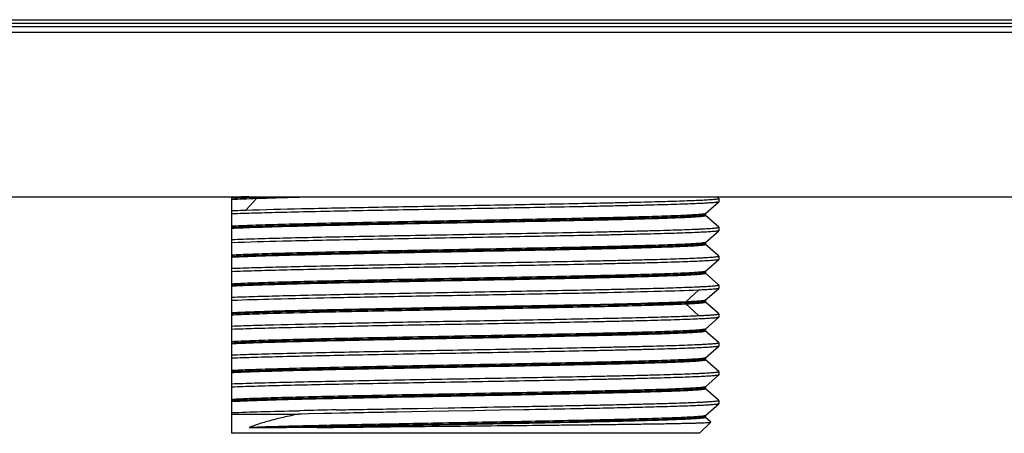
# Model space of a CAD drawing. Header units: millimetres. Extents: x -6552 to -4132, y 482 to 1483.
# Tile 10 of 80: x -6230 to -6179, y 653 to 675. Entities that reach past the tile are written whole.
import ezdxf

# ---------------------------------------------------------------- set-up
doc = ezdxf.new("R2010")
doc.units = ezdxf.units.MM
doc.header["$LTSCALE"] = 16.335
doc.layers.get('0').update_dxf_attribs({"linetype": 'CONTINUOUS'})
doc.layers.add('02___PRT_ALL_AXES', color=7, linetype='CONTINUOUS')

msp = doc.modelspace()

# ---------------------------------------------------------------- linework, layer by layer
at = {"color": 7, "linetype": 'Continuous'}
for p, q in [((-6449.187, 674.599), (-6100.487, 674.599)), ((-6452.837, 674.252), (-6096.837, 674.252)), ((-6099.837, 674.399), (-6449.837, 674.399)), ((-6219.237, 653.099), (-6219.237, 665.399)), ((-6219.235, 665.309), (-6219.237, 665.309)), ((-6218.512, 664.701), (-6217.928, 665.313)), ((-6217.928, 665.313), (-6217.928, 665.399)), ((-6193.94, 665.316), (-6194.035, 665.399)), ((-6193.937, 665.311), (-6193.94, 665.316)), ((-6193.937, 665.311), (-6193.937, 665.137)), ((-6219.237, 665.259), (-6219.232, 665.259)), ((-6194.64, 664.519), (-6193.94, 665.132)), ((-6193.937, 665.136), (-6193.94, 665.132)), ((-6194.637, 664.524), (-6194.637, 664.424)), ((-6193.94, 663.816), (-6194.626, 664.416)), ((-6193.937, 663.811), (-6193.94, 663.816)), ((-6193.937, 663.811), (-6193.937, 663.636)), ((-6219.237, 663.759), (-6219.232, 663.759)), ((-6194.64, 663.019), (-6193.94, 663.632)), ((-6193.937, 663.636), (-6193.94, 663.632)), ((-6194.637, 663.024), (-6194.637, 662.924)), ((-6193.966, 662.339), (-6194.626, 662.916)), ((-6219.237, 662.259), (-6219.232, 662.259)), ((-6193.94, 662.316), (-6193.966, 662.339)), ((-6193.937, 662.311), (-6193.94, 662.316)), ((-6193.937, 662.311), (-6193.937, 662.137)), ((-6194.64, 661.519), (-6193.94, 662.132)), ((-6193.937, 662.136), (-6193.94, 662.131)), ((-6194.637, 661.524), (-6194.637, 661.424)), ((-6193.966, 660.839), (-6194.626, 661.416)), ((-6219.237, 660.759), (-6219.232, 660.759)), ((-6193.94, 660.816), (-6193.966, 660.839)), ((-6193.937, 660.811), (-6193.94, 660.816)), ((-6193.937, 660.811), (-6193.937, 660.637)), ((-6195.647, 659.928), (-6195.003, 660.541)), ((-6194.641, 660.019), (-6193.94, 660.632)), ((-6193.937, 660.636), (-6193.94, 660.631)), ((-6195.003, 659.215), (-6195.647, 659.828)), ((-6194.638, 660.024), (-6194.638, 659.924)), ((-6193.967, 659.339), (-6194.626, 659.916)), ((-6219.237, 659.259), (-6219.232, 659.259)), ((-6193.94, 659.316), (-6193.967, 659.339)), ((-6193.937, 659.311), (-6193.94, 659.316)), ((-6193.937, 659.311), (-6193.937, 659.136)), ((-6194.64, 658.519), (-6193.94, 659.132)), ((-6193.937, 659.136), (-6193.94, 659.132)), ((-6194.637, 658.524), (-6194.637, 658.424)), ((-6193.966, 657.839), (-6194.626, 658.416)), ((-6219.237, 657.759), (-6219.232, 657.759)), ((-6194.64, 657.019), (-6193.94, 657.632)), ((-6193.94, 657.816), (-6193.966, 657.839)), ((-6193.937, 657.811), (-6193.94, 657.816)), ((-6193.937, 657.636), (-6193.94, 657.631)), ((-6193.937, 657.811), (-6193.937, 657.637)), ((-6194.637, 657.024), (-6194.637, 656.924)), ((-6193.94, 656.316), (-6194.626, 656.916)), ((-6219.237, 656.259), (-6219.233, 656.259)), ((-6219.237, 656.259), (-6219.232, 656.259)), ((-6194.64, 655.519), (-6193.94, 656.132)), ((-6193.937, 656.311), (-6193.94, 656.316)), ((-6193.937, 656.136), (-6193.94, 656.131)), ((-6193.937, 656.311), (-6193.937, 656.137)), ((-6194.637, 655.524), (-6194.637, 655.423)), ((-6193.967, 654.839), (-6194.627, 655.416)), ((-6219.237, 654.809), (-6219.235, 654.809)), ((-6219.237, 654.759), (-6219.232, 654.759)), ((-6194.64, 654.021), (-6193.94, 654.634)), ((-6193.94, 654.816), (-6193.967, 654.839)), ((-6193.937, 654.811), (-6193.94, 654.816)), ((-6193.937, 654.636), (-6193.94, 654.632)), ((-6193.937, 654.811), (-6193.937, 654.638)), ((-6219.237, 654.099), (-6215.774, 654.099)), ((-6215.788, 654.273), (-6215.713, 654.275)), ((-6215.59, 654.103), (-6215.774, 654.099)), ((-6215.242, 654.11), (-6215.59, 654.103)), ((-6215.219, 654.111), (-6215.242, 654.11)), ((-6215.219, 654.111), (-6215.242, 654.111)), ((-6214.457, 654.128), (-6215.219, 654.111)), ((-6214.122, 654.135), (-6214.457, 654.128)), ((-6214.056, 654.136), (-6214.122, 654.135)), ((-6213.606, 654.145), (-6214.056, 654.136)), ((-6213.536, 654.147), (-6213.606, 654.145)), ((-6213.394, 654.15), (-6213.536, 654.147)), ((-6209.106, 654.23), (-6210.668, 654.201)), ((-6209.59, 654.396), (-6207.99, 654.425)), ((-6209.082, 654.23), (-6209.106, 654.23)), ((-6209.082, 654.23), (-6209.106, 654.23)), ((-6207.987, 654.25), (-6209.082, 654.23)), ((-6206.687, 654.273), (-6207.987, 654.25)), ((-6206.111, 654.283), (-6206.687, 654.273)), ((-6206.08, 654.284), (-6206.112, 654.283)), ((-6205.299, 654.298), (-6206.08, 654.284)), ((-6204.071, 654.32), (-6205.299, 654.298)), ((-6194.938, 653.099), (-6194.359, 653.678)), ((-6194.359, 653.68), (-6194.64, 653.927)), ((-6194.637, 654.026), (-6194.637, 653.922)), ((-6194.358, 653.679), (-6194.358, 653.682)), ((-6194.938, 653.099), (-6219.237, 653.099)), ((-6218.338, 653.399), (-6216.777, 653.399)), ((-6214.804, 653.399), (-6216.777, 653.399))]:
    msp.add_line(p, q, dxfattribs=at)
msp.add_arc((-6199.093, -75.615), 730.08, 91.154751, 91.304432, dxfattribs=at)
for points, knots in [([(-6218.335, 665.399), (-6218.42, 665.396), (-6218.721, 665.384), (-6219.022, 665.371), (-6219.237, 665.359)], [0, 0, 0, 0, 0.282759, 1, 1, 1, 1]), ([(-6217.928, 665.363), (-6218.17, 665.355), (-6218.606, 665.339), (-6219.041, 665.32), (-6219.235, 665.309)], [0, 0, 0, 0, 0.55548, 1, 1, 1, 1]), ([(-6219.232, 665.259), (-6219.039, 665.27), (-6218.604, 665.289), (-6218.169, 665.305), (-6217.928, 665.313)], [0, 0, 0, 0, 0.444697, 1, 1, 1, 1]), ([(-6218.512, 664.701), (-6217.549, 664.731), (-6215.992, 664.77), (-6213.785, 664.817), (-6211.855, 664.855), (-6209.809, 664.892), (-6207.7, 664.93), (-6205.582, 664.968), (-6203.509, 665.005), (-6201.533, 665.043), (-6199.97, 665.075), (-6198.807, 665.101), (-6198.012, 665.12), (-6197.277, 665.139), (-6196.606, 665.158), (-6196.004, 665.177), (-6195.473, 665.196), (-6195.078, 665.212), (-6194.801, 665.225), (-6194.623, 665.235), (-6194.465, 665.244), (-6194.327, 665.253), (-6194.211, 665.263), (-6194.115, 665.272), (-6194.04, 665.281), (-6193.987, 665.29), (-6193.955, 665.298), (-6193.941, 665.305), (-6193.937, 665.31), (-6193.937, 665.311)], [0, 0, 0, 0, 0.117559, 0.190028, 0.269235, 0.353163, 0.439673, 0.526563, 0.611617, 0.692671, 0.767658, 0.802272, 0.834668, 0.86464, 0.891997, 0.916564, 0.938185, 0.956722, 0.964798, 0.97206, 0.978498, 0.984101, 0.988863, 0.992776, 0.995835, 0.99804, 0.9994, 0.999779, 1, 1, 1, 1]), ([(-6217.928, 665.363), (-6217.839, 665.367), (-6217.455, 665.379), (-6217.07, 665.391), (-6216.775, 665.399)], [0, 0, 0, 0, 0.231736, 1, 1, 1, 1]), ([(-6217.928, 665.313), (-6217.705, 665.321), (-6216.663, 665.354), (-6215.621, 665.38), (-6214.802, 665.399)], [0, 0, 0, 0, 0.213865, 1, 1, 1, 1]), ([(-6193.94, 665.132), (-6193.943, 665.13), (-6193.95, 665.126), (-6193.973, 665.119), (-6194.015, 665.11), (-6194.083, 665.101), (-6194.174, 665.091), (-6194.287, 665.081), (-6194.423, 665.072), (-6194.58, 665.062), (-6194.833, 665.048), (-6195.202, 665.031), (-6195.707, 665.012), (-6196.29, 664.992), (-6196.95, 664.973), (-6197.68, 664.953), (-6198.476, 664.934), (-6199.332, 664.914), (-6200.578, 664.887), (-6202.239, 664.854), (-6204.325, 664.815), (-6206.493, 664.776), (-6208.685, 664.737), (-6210.839, 664.699), (-6212.898, 664.66), (-6214.806, 664.621), (-6216.51, 664.582), (-6217.965, 664.544), (-6218.846, 664.515), (-6219.237, 664.5)], [0, 0, 0, 0, 0.000384, 0.000974, 0.002806, 0.005522, 0.009126, 0.013614, 0.018979, 0.025213, 0.032307, 0.049022, 0.069014, 0.092146, 0.118261, 0.147181, 0.17871, 0.212633, 0.248718, 0.326378, 0.409575, 0.496045, 0.583431, 0.669354, 0.751474, 0.827554, 0.895524, 0.953531, 1, 1, 1, 1]), ([(-6219.237, 664.675), (-6219.181, 664.678), (-6218.939, 664.687), (-6218.697, 664.695), (-6218.512, 664.701)], [0, 0, 0, 0, 0.232858, 1, 1, 1, 1]), ([(-6194.64, 664.519), (-6194.643, 664.517), (-6194.651, 664.513), (-6194.674, 664.505), (-6194.718, 664.496), (-6194.789, 664.487), (-6194.883, 664.477), (-6195, 664.466), (-6195.14, 664.456), (-6195.303, 664.446), (-6195.565, 664.432), (-6195.946, 664.414), (-6196.467, 664.394), (-6197.068, 664.373), (-6197.747, 664.353), (-6198.496, 664.332), (-6199.312, 664.312), (-6200.187, 664.291), (-6201.455, 664.263), (-6203.137, 664.229), (-6205.236, 664.188), (-6207.398, 664.148), (-6209.559, 664.107), (-6211.653, 664.067), (-6213.618, 664.026), (-6215.397, 663.986), (-6216.936, 663.946), (-6218.189, 663.906), (-6218.924, 663.876), (-6219.237, 663.859)], [0, 0, 0, 0, 0.000412, 0.001043, 0.002999, 0.005897, 0.009737, 0.014517, 0.020231, 0.026866, 0.034412, 0.05218, 0.073402, 0.097924, 0.125562, 0.156111, 0.189343, 0.225013, 0.262852, 0.3439, 0.430078, 0.518822, 0.607491, 0.693448, 0.774135, 0.847153, 0.91033, 0.961787, 1, 1, 1, 1]), ([(-6219.237, 663.809), (-6218.921, 663.826), (-6218.179, 663.856), (-6216.913, 663.896), (-6215.358, 663.937), (-6213.56, 663.977), (-6211.574, 664.018), (-6209.46, 664.059), (-6207.282, 664.1), (-6205.106, 664.141), (-6202.997, 664.182), (-6201.311, 664.217), (-6200.044, 664.245), (-6199.171, 664.265), (-6198.36, 664.286), (-6197.617, 664.307), (-6196.948, 664.327), (-6196.357, 664.348), (-6195.916, 664.365), (-6195.606, 664.38), (-6195.407, 664.39), (-6195.23, 664.4), (-6195.075, 664.411), (-6194.945, 664.421), (-6194.837, 664.431), (-6194.753, 664.441), (-6194.693, 664.451), (-6194.657, 664.46), (-6194.641, 664.467), (-6194.637, 664.472), (-6194.637, 664.474)], [0, 0, 0, 0, 0.038548, 0.090529, 0.154379, 0.22817, 0.309675, 0.396433, 0.485822, 0.575144, 0.661699, 0.742874, 0.780669, 0.816217, 0.849248, 0.879514, 0.906784, 0.930855, 0.951543, 0.96057, 0.968694, 0.975902, 0.982181, 0.987519, 0.991906, 0.995337, 0.997811, 0.999334, 0.999756, 1, 1, 1, 1]), ([(-6219.233, 663.759), (-6218.916, 663.776), (-6218.173, 663.807), (-6216.906, 663.846), (-6215.35, 663.887), (-6213.552, 663.927), (-6211.566, 663.968), (-6209.452, 664.009), (-6207.275, 664.05), (-6205.1, 664.091), (-6202.992, 664.132), (-6201.307, 664.167), (-6200.04, 664.195), (-6199.168, 664.215), (-6198.358, 664.236), (-6197.615, 664.257), (-6196.946, 664.277), (-6196.356, 664.298), (-6195.915, 664.315), (-6195.606, 664.33), (-6195.406, 664.34), (-6195.229, 664.351), (-6195.075, 664.361), (-6194.944, 664.371), (-6194.837, 664.381), (-6194.753, 664.391), (-6194.693, 664.401), (-6194.657, 664.41), (-6194.641, 664.417), (-6194.637, 664.422), (-6194.637, 664.424)], [0, 0, 0, 0, 0.038622, 0.090661, 0.154554, 0.228372, 0.30989, 0.396647, 0.486025, 0.575325, 0.661854, 0.742998, 0.780777, 0.81631, 0.849325, 0.879577, 0.906833, 0.930892, 0.951569, 0.960591, 0.968711, 0.975915, 0.982191, 0.987525, 0.99191, 0.995339, 0.997812, 0.999334, 0.999756, 1, 1, 1, 1]), ([(-6219.237, 663.175), (-6218.842, 663.191), (-6217.953, 663.219), (-6216.485, 663.258), (-6214.764, 663.297), (-6212.837, 663.336), (-6210.759, 663.375), (-6208.586, 663.414), (-6206.378, 663.453), (-6204.196, 663.493), (-6202.102, 663.532), (-6200.438, 663.565), (-6199.193, 663.592), (-6198.339, 663.612), (-6197.548, 663.632), (-6196.825, 663.651), (-6196.175, 663.671), (-6195.602, 663.691), (-6195.174, 663.708), (-6194.874, 663.721), (-6194.681, 663.731), (-6194.51, 663.741), (-6194.361, 663.751), (-6194.234, 663.761), (-6194.13, 663.77), (-6194.049, 663.78), (-6193.991, 663.789), (-6193.957, 663.798), (-6193.941, 663.805), (-6193.937, 663.809), (-6193.937, 663.811)], [0, 0, 0, 0, 0.046856, 0.10541, 0.174049, 0.250874, 0.333762, 0.420422, 0.508458, 0.595436, 0.678952, 0.756695, 0.792724, 0.826519, 0.857847, 0.886492, 0.912255, 0.93496, 0.954447, 0.962942, 0.970586, 0.977363, 0.983264, 0.988279, 0.992401, 0.995622, 0.997943, 0.999373, 0.99977, 1, 1, 1, 1]), ([(-6193.94, 663.632), (-6193.943, 663.629), (-6193.95, 663.626), (-6193.973, 663.618), (-6194.015, 663.61), (-6194.084, 663.601), (-6194.174, 663.591), (-6194.287, 663.581), (-6194.423, 663.572), (-6194.58, 663.562), (-6194.833, 663.548), (-6195.203, 663.531), (-6195.707, 663.512), (-6196.291, 663.492), (-6196.95, 663.473), (-6197.68, 663.453), (-6198.476, 663.434), (-6199.333, 663.414), (-6200.578, 663.387), (-6202.239, 663.354), (-6204.326, 663.315), (-6206.494, 663.276), (-6208.685, 663.237), (-6210.84, 663.199), (-6213.472, 663.149), (-6216.261, 663.091), (-6218.357, 663.034), (-6219.237, 663)], [0, 0, 0, 0, 0.000385, 0.000976, 0.00281, 0.005529, 0.009135, 0.013625, 0.018992, 0.025227, 0.032323, 0.049042, 0.069036, 0.09217, 0.118287, 0.147209, 0.17874, 0.212662, 0.248748, 0.326408, 0.409603, 0.49607, 0.583453, 0.669372, 0.751488, 0.895529, 1, 1, 1, 1]), ([(-6194.64, 663.019), (-6194.643, 663.017), (-6194.651, 663.013), (-6194.674, 663.005), (-6194.718, 662.996), (-6194.789, 662.986), (-6194.883, 662.977), (-6195, 662.966), (-6195.14, 662.956), (-6195.303, 662.946), (-6195.565, 662.932), (-6195.947, 662.914), (-6196.467, 662.894), (-6197.069, 662.873), (-6197.747, 662.853), (-6198.497, 662.832), (-6199.313, 662.812), (-6200.188, 662.791), (-6201.456, 662.763), (-6203.137, 662.729), (-6205.237, 662.688), (-6207.399, 662.648), (-6209.559, 662.607), (-6211.653, 662.567), (-6213.619, 662.526), (-6215.397, 662.486), (-6216.936, 662.446), (-6218.189, 662.406), (-6218.924, 662.376), (-6219.237, 662.359)], [0, 0, 0, 0, 0.000413, 0.001045, 0.003003, 0.005903, 0.009745, 0.014527, 0.020243, 0.02688, 0.034427, 0.052198, 0.073423, 0.097947, 0.125587, 0.156138, 0.189371, 0.225041, 0.26288, 0.343928, 0.430104, 0.518845, 0.607511, 0.693464, 0.774147, 0.847161, 0.910334, 0.961788, 1, 1, 1, 1]), ([(-6219.237, 662.309), (-6218.921, 662.326), (-6218.179, 662.356), (-6216.913, 662.396), (-6215.358, 662.437), (-6213.56, 662.477), (-6211.574, 662.518), (-6209.46, 662.559), (-6207.282, 662.6), (-6205.106, 662.641), (-6202.997, 662.682), (-6201.311, 662.717), (-6200.044, 662.745), (-6199.171, 662.765), (-6198.36, 662.786), (-6197.617, 662.807), (-6196.948, 662.827), (-6196.357, 662.848), (-6195.916, 662.865), (-6195.606, 662.88), (-6195.407, 662.89), (-6195.23, 662.9), (-6195.075, 662.911), (-6194.945, 662.921), (-6194.837, 662.931), (-6194.753, 662.941), (-6194.693, 662.951), (-6194.657, 662.96), (-6194.641, 662.967), (-6194.637, 662.972), (-6194.637, 662.974)], [0, 0, 0, 0, 0.038548, 0.090529, 0.154379, 0.22817, 0.309675, 0.396432, 0.485822, 0.575143, 0.661698, 0.742874, 0.780668, 0.816217, 0.849248, 0.879514, 0.906784, 0.930855, 0.951543, 0.96057, 0.968694, 0.975902, 0.982181, 0.987519, 0.991905, 0.995337, 0.997811, 0.999334, 0.999756, 1, 1, 1, 1]), ([(-6219.233, 662.259), (-6218.916, 662.276), (-6218.173, 662.307), (-6216.906, 662.347), (-6215.35, 662.387), (-6213.552, 662.428), (-6211.566, 662.468), (-6209.452, 662.509), (-6207.275, 662.55), (-6205.1, 662.591), (-6202.992, 662.632), (-6201.307, 662.667), (-6200.04, 662.695), (-6199.168, 662.715), (-6198.358, 662.736), (-6197.615, 662.757), (-6196.946, 662.777), (-6196.356, 662.798), (-6195.915, 662.815), (-6195.606, 662.83), (-6195.406, 662.84), (-6195.229, 662.851), (-6195.075, 662.861), (-6194.944, 662.871), (-6194.837, 662.881), (-6194.753, 662.891), (-6194.693, 662.901), (-6194.657, 662.91), (-6194.641, 662.917), (-6194.637, 662.922), (-6194.637, 662.924)], [0, 0, 0, 0, 0.038621, 0.090659, 0.154551, 0.22837, 0.309887, 0.396644, 0.486022, 0.575323, 0.661851, 0.742996, 0.780775, 0.816308, 0.849324, 0.879576, 0.906833, 0.930891, 0.951569, 0.960591, 0.968711, 0.975915, 0.982191, 0.987525, 0.99191, 0.995339, 0.997812, 0.999334, 0.999756, 1, 1, 1, 1]), ([(-6219.237, 661.675), (-6218.842, 661.691), (-6217.953, 661.719), (-6216.485, 661.758), (-6214.764, 661.797), (-6212.837, 661.836), (-6210.759, 661.875), (-6208.586, 661.914), (-6206.378, 661.953), (-6204.196, 661.993), (-6202.102, 662.032), (-6200.438, 662.065), (-6199.193, 662.092), (-6198.339, 662.112), (-6197.548, 662.132), (-6196.825, 662.151), (-6196.175, 662.171), (-6195.602, 662.191), (-6195.174, 662.208), (-6194.874, 662.221), (-6194.681, 662.231), (-6194.51, 662.241), (-6194.361, 662.251), (-6194.234, 662.261), (-6194.13, 662.27), (-6194.049, 662.28), (-6193.991, 662.289), (-6193.957, 662.298), (-6193.941, 662.305), (-6193.937, 662.309), (-6193.937, 662.311)], [0, 0, 0, 0, 0.046856, 0.10541, 0.174049, 0.250874, 0.333763, 0.420423, 0.508459, 0.595437, 0.678953, 0.756697, 0.792725, 0.82652, 0.857849, 0.886494, 0.912257, 0.934961, 0.954449, 0.962944, 0.970588, 0.977365, 0.983266, 0.988281, 0.992403, 0.995624, 0.997945, 0.999375, 0.999772, 1, 1, 1, 1]), ([(-6193.94, 662.131), (-6193.943, 662.129), (-6193.95, 662.125), (-6193.973, 662.118), (-6194.016, 662.11), (-6194.085, 662.101), (-6194.176, 662.091), (-6194.289, 662.081), (-6194.425, 662.072), (-6194.582, 662.062), (-6194.836, 662.048), (-6195.205, 662.031), (-6195.71, 662.012), (-6196.294, 661.992), (-6196.954, 661.973), (-6197.684, 661.953), (-6198.48, 661.934), (-6199.337, 661.914), (-6200.582, 661.887), (-6202.243, 661.854), (-6204.329, 661.815), (-6206.497, 661.776), (-6208.688, 661.737), (-6210.842, 661.699), (-6212.901, 661.66), (-6214.808, 661.621), (-6216.511, 661.582), (-6217.965, 661.544), (-6218.846, 661.516), (-6219.237, 661.5)], [0, 0, 0, 0, 0.000392, 0.000989, 0.002834, 0.005563, 0.00918, 0.01368, 0.019057, 0.025303, 0.032407, 0.049143, 0.069151, 0.092297, 0.118425, 0.147354, 0.17889, 0.212817, 0.248904, 0.326561, 0.409747, 0.496199, 0.583563, 0.669461, 0.751554, 0.827609, 0.895556, 0.953544, 1, 1, 1, 1]), ([(-6194.64, 661.519), (-6194.643, 661.516), (-6194.651, 661.513), (-6194.674, 661.505), (-6194.719, 661.496), (-6194.79, 661.486), (-6194.884, 661.476), (-6195.002, 661.466), (-6195.142, 661.456), (-6195.305, 661.446), (-6195.567, 661.431), (-6195.949, 661.414), (-6196.47, 661.394), (-6197.072, 661.373), (-6197.751, 661.353), (-6198.501, 661.332), (-6199.316, 661.312), (-6200.192, 661.291), (-6201.46, 661.263), (-6203.141, 661.229), (-6205.24, 661.188), (-6207.402, 661.148), (-6209.562, 661.107), (-6211.655, 661.067), (-6213.62, 661.026), (-6215.398, 660.986), (-6216.937, 660.946), (-6218.19, 660.906), (-6218.924, 660.876), (-6219.237, 660.859)], [0, 0, 0, 0, 0.000418, 0.001056, 0.003026, 0.005937, 0.009791, 0.014584, 0.020309, 0.026956, 0.034512, 0.0523, 0.073539, 0.098076, 0.125725, 0.156284, 0.189522, 0.225195, 0.263035, 0.34408, 0.430246, 0.518971, 0.607617, 0.693549, 0.77421, 0.847202, 0.910357, 0.961797, 1, 1, 1, 1]), ([(-6219.237, 660.809), (-6218.921, 660.826), (-6218.179, 660.856), (-6216.913, 660.896), (-6215.358, 660.937), (-6213.56, 660.977), (-6211.574, 661.018), (-6209.46, 661.059), (-6207.282, 661.1), (-6205.106, 661.141), (-6202.997, 661.182), (-6201.311, 661.217), (-6200.044, 661.245), (-6199.171, 661.265), (-6198.36, 661.286), (-6197.617, 661.307), (-6196.948, 661.327), (-6196.357, 661.348), (-6195.916, 661.365), (-6195.606, 661.38), (-6195.407, 661.39), (-6195.23, 661.4), (-6195.075, 661.411), (-6194.945, 661.421), (-6194.837, 661.431), (-6194.753, 661.441), (-6194.693, 661.451), (-6194.657, 661.46), (-6194.641, 661.467), (-6194.637, 661.472), (-6194.637, 661.474)], [0, 0, 0, 0, 0.038548, 0.090528, 0.154378, 0.228169, 0.309675, 0.396432, 0.485821, 0.575143, 0.661698, 0.742873, 0.780668, 0.816217, 0.849248, 0.879514, 0.906784, 0.930855, 0.951543, 0.96057, 0.968694, 0.975902, 0.982181, 0.987519, 0.991905, 0.995337, 0.997811, 0.999334, 0.999756, 1, 1, 1, 1]), ([(-6219.233, 660.759), (-6218.916, 660.777), (-6218.173, 660.806), (-6216.906, 660.847), (-6215.35, 660.887), (-6213.552, 660.928), (-6211.566, 660.968), (-6209.452, 661.009), (-6207.275, 661.05), (-6205.1, 661.091), (-6202.992, 661.132), (-6201.307, 661.167), (-6200.04, 661.195), (-6199.168, 661.215), (-6198.358, 661.236), (-6197.615, 661.257), (-6196.946, 661.277), (-6196.356, 661.298), (-6195.915, 661.315), (-6195.606, 661.33), (-6195.406, 661.34), (-6195.229, 661.351), (-6195.075, 661.361), (-6194.944, 661.371), (-6194.837, 661.381), (-6194.753, 661.391), (-6194.693, 661.401), (-6194.657, 661.41), (-6194.641, 661.417), (-6194.637, 661.422), (-6194.637, 661.424)], [0, 0, 0, 0, 0.038621, 0.09066, 0.154552, 0.228371, 0.309888, 0.396645, 0.486023, 0.575324, 0.661852, 0.742997, 0.780776, 0.816309, 0.849324, 0.879576, 0.906833, 0.930891, 0.951569, 0.960591, 0.968711, 0.975915, 0.982191, 0.987525, 0.99191, 0.995339, 0.997812, 0.999334, 0.999756, 1, 1, 1, 1]), ([(-6219.237, 660.175), (-6218.842, 660.191), (-6217.953, 660.219), (-6216.485, 660.258), (-6214.764, 660.297), (-6212.837, 660.336), (-6210.759, 660.375), (-6208.586, 660.414), (-6206.378, 660.453), (-6204.196, 660.493), (-6202.102, 660.532), (-6200.438, 660.565), (-6199.193, 660.592), (-6198.339, 660.612), (-6197.548, 660.632), (-6196.825, 660.651), (-6196.175, 660.671), (-6195.602, 660.691), (-6195.174, 660.708), (-6194.874, 660.721), (-6194.681, 660.731), (-6194.51, 660.741), (-6194.361, 660.751), (-6194.234, 660.761), (-6194.13, 660.77), (-6194.049, 660.78), (-6193.991, 660.789), (-6193.957, 660.798), (-6193.941, 660.805), (-6193.937, 660.81), (-6193.937, 660.811)], [0, 0, 0, 0, 0.046856, 0.10541, 0.17405, 0.250875, 0.333764, 0.420425, 0.508461, 0.59544, 0.678955, 0.756699, 0.792728, 0.826523, 0.857852, 0.886497, 0.91226, 0.934965, 0.954452, 0.962948, 0.970591, 0.977369, 0.983269, 0.988284, 0.992406, 0.995628, 0.99795, 0.99938, 0.999775, 1, 1, 1, 1]), ([(-6195.003, 660.541), (-6195.653, 660.512), (-6197.229, 660.462), (-6199.932, 660.399), (-6203.223, 660.335), (-6206.84, 660.27), (-6210.498, 660.205), (-6213.904, 660.141), (-6216.789, 660.077), (-6218.507, 660.028), (-6219.237, 660)], [0, 0, 0, 0, 0.08054, 0.195095, 0.334576, 0.487907, 0.64291, 0.787277, 0.909541, 1, 1, 1, 1]), ([(-6193.94, 660.631), (-6193.943, 660.629), (-6193.953, 660.624), (-6193.971, 660.619), (-6193.997, 660.614), (-6194.046, 660.606), (-6194.126, 660.596), (-6194.245, 660.585), (-6194.393, 660.574), (-6194.571, 660.563), (-6194.777, 660.551), (-6194.925, 660.544), (-6195.003, 660.541)], [0, 0, 0, 0, 0.011122, 0.028782, 0.053279, 0.084709, 0.168481, 0.2801, 0.419387, 0.586103, 0.779815, 1, 1, 1, 1]), ([(-6195.648, 659.928), (-6195.936, 659.914), (-6196.593, 659.888), (-6198.193, 659.838), (-6200.649, 659.779), (-6203.983, 659.712), (-6207.613, 659.644), (-6211.218, 659.576), (-6214.061, 659.517), (-6216.087, 659.468), (-6217.337, 659.434), (-6218.365, 659.399), (-6218.974, 659.373), (-6219.237, 659.359)], [0, 0, 0, 0, 0.036725, 0.083605, 0.203478, 0.349072, 0.507564, 0.664998, 0.807509, 0.869165, 0.92255, 0.966486, 1, 1, 1, 1]), ([(-6195.648, 659.878), (-6195.936, 659.864), (-6196.593, 659.838), (-6198.193, 659.788), (-6200.649, 659.729), (-6203.983, 659.662), (-6207.613, 659.594), (-6211.218, 659.526), (-6214.061, 659.467), (-6216.087, 659.418), (-6217.337, 659.384), (-6218.365, 659.349), (-6218.974, 659.323), (-6219.237, 659.309)], [0, 0, 0, 0, 0.036725, 0.083605, 0.203478, 0.349072, 0.507564, 0.664998, 0.807509, 0.869165, 0.92255, 0.966486, 1, 1, 1, 1]), ([(-6219.233, 659.259), (-6218.969, 659.273), (-6218.36, 659.299), (-6216.845, 659.35), (-6214.474, 659.408), (-6211.211, 659.476), (-6207.607, 659.544), (-6203.979, 659.612), (-6201.086, 659.67), (-6199, 659.719), (-6197.69, 659.754), (-6196.593, 659.789), (-6195.936, 659.814), (-6195.648, 659.828)], [0, 0, 0, 0, 0.033576, 0.077561, 0.192664, 0.335192, 0.492605, 0.651054, 0.796595, 0.860447, 0.916422, 0.963285, 1, 1, 1, 1]), ([(-6194.641, 660.019), (-6194.644, 660.016), (-6194.653, 660.012), (-6194.67, 660.006), (-6194.695, 660.001), (-6194.742, 659.993), (-6194.818, 659.983), (-6194.93, 659.972), (-6195.071, 659.961), (-6195.239, 659.95), (-6195.434, 659.939), (-6195.573, 659.932), (-6195.647, 659.928)], [0, 0, 0, 0, 0.011487, 0.029457, 0.054216, 0.085864, 0.169906, 0.281595, 0.420812, 0.587274, 0.780505, 1, 1, 1, 1]), ([(-6195.647, 659.878), (-6195.569, 659.882), (-6195.423, 659.889), (-6195.219, 659.901), (-6195.046, 659.913), (-6194.903, 659.925), (-6194.791, 659.936), (-6194.712, 659.947), (-6194.664, 659.958), (-6194.643, 659.966), (-6194.638, 659.972), (-6194.638, 659.974)], [0, 0, 0, 0, 0.230018, 0.430796, 0.60174, 0.742303, 0.852205, 0.931332, 0.97979, 0.992934, 1, 1, 1, 1]), ([(-6195.647, 659.828), (-6195.569, 659.832), (-6195.423, 659.839), (-6195.219, 659.851), (-6195.046, 659.863), (-6194.903, 659.875), (-6194.791, 659.886), (-6194.712, 659.897), (-6194.664, 659.908), (-6194.643, 659.916), (-6194.638, 659.921), (-6194.638, 659.924)], [0, 0, 0, 0, 0.230012, 0.430793, 0.601743, 0.742309, 0.852211, 0.931335, 0.97979, 0.992933, 1, 1, 1, 1]), ([(-6219.237, 658.675), (-6218.909, 658.688), (-6218.178, 658.712), (-6216.46, 658.76), (-6213.904, 658.816), (-6210.498, 658.88), (-6206.84, 658.945), (-6203.223, 659.01), (-6200.364, 659.066), (-6198.312, 659.112), (-6197.023, 659.145), (-6195.94, 659.178), (-6195.29, 659.202), (-6195.003, 659.216)], [0, 0, 0, 0, 0.040738, 0.090459, 0.212723, 0.35709, 0.512093, 0.665424, 0.804904, 0.865922, 0.919459, 0.964451, 1, 1, 1, 1]), ([(-6195.003, 659.216), (-6194.921, 659.219), (-6194.766, 659.227), (-6194.551, 659.239), (-6194.368, 659.25), (-6194.217, 659.262), (-6194.1, 659.274), (-6194.023, 659.284), (-6193.978, 659.292), (-6193.957, 659.299), (-6193.944, 659.303), (-6193.937, 659.309), (-6193.937, 659.311)], [0, 0, 0, 0, 0.230233, 0.431159, 0.602159, 0.742751, 0.852684, 0.931789, 0.959803, 0.980208, 0.993237, 1, 1, 1, 1]), ([(-6193.94, 659.132), (-6193.943, 659.129), (-6193.95, 659.126), (-6193.973, 659.118), (-6194.016, 659.11), (-6194.084, 659.101), (-6194.175, 659.091), (-6194.288, 659.081), (-6194.423, 659.072), (-6194.581, 659.062), (-6194.834, 659.048), (-6195.203, 659.031), (-6195.708, 659.012), (-6196.292, 658.992), (-6196.951, 658.973), (-6197.681, 658.953), (-6198.477, 658.934), (-6199.334, 658.914), (-6200.579, 658.887), (-6202.241, 658.854), (-6204.327, 658.815), (-6206.495, 658.776), (-6208.686, 658.737), (-6210.84, 658.699), (-6213.472, 658.649), (-6215.869, 658.599), (-6217.965, 658.544), (-6218.846, 658.515), (-6219.237, 658.5)], [0, 0, 0, 0, 0.000387, 0.00098, 0.002817, 0.005538, 0.009147, 0.01364, 0.01901, 0.025248, 0.032346, 0.049069, 0.069067, 0.092205, 0.118325, 0.147248, 0.17878, 0.212704, 0.24879, 0.326449, 0.409642, 0.496105, 0.583482, 0.669396, 0.751505, 0.895536, 0.953536, 1, 1, 1, 1]), ([(-6194.64, 658.519), (-6194.643, 658.517), (-6194.651, 658.513), (-6194.674, 658.505), (-6194.719, 658.496), (-6194.789, 658.486), (-6194.883, 658.476), (-6195.001, 658.466), (-6195.141, 658.456), (-6195.304, 658.446), (-6195.566, 658.432), (-6195.947, 658.414), (-6196.468, 658.394), (-6197.07, 658.373), (-6197.748, 658.353), (-6198.498, 658.332), (-6199.314, 658.312), (-6200.189, 658.291), (-6201.457, 658.263), (-6203.138, 658.229), (-6205.238, 658.188), (-6207.4, 658.148), (-6209.56, 658.107), (-6211.654, 658.067), (-6213.619, 658.026), (-6215.397, 657.986), (-6216.936, 657.946), (-6218.189, 657.906), (-6218.924, 657.876), (-6219.237, 657.859)], [0, 0, 0, 0, 0.000414, 0.001048, 0.003009, 0.005912, 0.009758, 0.014542, 0.02026, 0.0269, 0.03445, 0.052225, 0.073454, 0.097981, 0.125623, 0.156176, 0.189411, 0.225082, 0.262921, 0.343968, 0.430142, 0.518879, 0.607539, 0.693486, 0.774164, 0.847172, 0.91034, 0.961791, 1, 1, 1, 1]), ([(-6219.237, 657.809), (-6218.921, 657.826), (-6218.179, 657.856), (-6216.913, 657.896), (-6215.358, 657.937), (-6213.56, 657.977), (-6211.574, 658.018), (-6209.46, 658.059), (-6207.282, 658.1), (-6205.106, 658.141), (-6202.997, 658.182), (-6201.311, 658.217), (-6200.044, 658.245), (-6199.171, 658.265), (-6198.36, 658.286), (-6197.617, 658.307), (-6196.948, 658.327), (-6196.357, 658.348), (-6195.916, 658.365), (-6195.606, 658.38), (-6195.407, 658.39), (-6195.23, 658.4), (-6195.075, 658.411), (-6194.945, 658.421), (-6194.837, 658.431), (-6194.753, 658.441), (-6194.693, 658.451), (-6194.657, 658.46), (-6194.641, 658.467), (-6194.637, 658.472), (-6194.637, 658.474)], [0, 0, 0, 0, 0.038548, 0.090528, 0.154378, 0.22817, 0.309675, 0.396432, 0.485821, 0.575143, 0.661698, 0.742873, 0.780668, 0.816217, 0.849248, 0.879514, 0.906784, 0.930855, 0.951543, 0.96057, 0.968694, 0.975902, 0.982181, 0.987519, 0.991905, 0.995337, 0.997811, 0.999334, 0.999756, 1, 1, 1, 1]), ([(-6219.233, 657.759), (-6218.916, 657.776), (-6218.173, 657.807), (-6216.906, 657.847), (-6215.35, 657.887), (-6213.552, 657.928), (-6211.566, 657.968), (-6209.452, 658.009), (-6207.275, 658.05), (-6205.1, 658.091), (-6202.992, 658.132), (-6201.307, 658.167), (-6200.04, 658.195), (-6199.168, 658.215), (-6198.358, 658.236), (-6197.615, 658.257), (-6196.946, 658.277), (-6196.356, 658.298), (-6195.915, 658.315), (-6195.606, 658.33), (-6195.406, 658.34), (-6195.229, 658.351), (-6195.075, 658.361), (-6194.944, 658.371), (-6194.837, 658.381), (-6194.753, 658.391), (-6194.693, 658.401), (-6194.657, 658.41), (-6194.641, 658.417), (-6194.637, 658.422), (-6194.637, 658.424)], [0, 0, 0, 0, 0.038621, 0.090659, 0.154551, 0.22837, 0.309887, 0.396644, 0.486022, 0.575323, 0.661851, 0.742996, 0.780775, 0.816308, 0.849324, 0.879576, 0.906833, 0.930891, 0.951569, 0.960591, 0.968711, 0.975915, 0.982191, 0.987525, 0.99191, 0.995339, 0.997812, 0.999334, 0.999756, 1, 1, 1, 1]), ([(-6219.237, 657.175), (-6218.842, 657.191), (-6217.953, 657.219), (-6216.485, 657.258), (-6214.764, 657.297), (-6212.837, 657.336), (-6210.759, 657.375), (-6208.586, 657.414), (-6206.378, 657.453), (-6204.196, 657.493), (-6202.102, 657.532), (-6200.438, 657.565), (-6199.193, 657.592), (-6198.339, 657.612), (-6197.548, 657.632), (-6196.825, 657.651), (-6196.175, 657.671), (-6195.602, 657.691), (-6195.174, 657.708), (-6194.874, 657.721), (-6194.681, 657.731), (-6194.51, 657.741), (-6194.361, 657.751), (-6194.234, 657.761), (-6194.13, 657.77), (-6194.049, 657.78), (-6193.991, 657.789), (-6193.957, 657.798), (-6193.941, 657.805), (-6193.937, 657.809), (-6193.937, 657.811)], [0, 0, 0, 0, 0.046856, 0.10541, 0.174049, 0.250875, 0.333763, 0.420424, 0.50846, 0.595438, 0.678954, 0.756698, 0.792726, 0.826521, 0.85785, 0.886495, 0.912258, 0.934963, 0.95445, 0.962946, 0.970589, 0.977367, 0.983267, 0.988282, 0.992404, 0.995626, 0.997947, 0.999377, 0.999773, 1, 1, 1, 1]), ([(-6193.94, 657.631), (-6193.943, 657.629), (-6193.95, 657.625), (-6193.973, 657.618), (-6194.016, 657.61), (-6194.085, 657.601), (-6194.176, 657.591), (-6194.289, 657.581), (-6194.425, 657.572), (-6194.583, 657.562), (-6194.836, 657.548), (-6195.206, 657.531), (-6195.711, 657.512), (-6196.295, 657.492), (-6196.955, 657.473), (-6197.685, 657.453), (-6198.481, 657.434), (-6199.338, 657.414), (-6200.583, 657.387), (-6202.244, 657.354), (-6204.33, 657.315), (-6206.498, 657.276), (-6208.689, 657.237), (-6210.842, 657.199), (-6212.901, 657.16), (-6214.808, 657.121), (-6216.511, 657.082), (-6217.965, 657.044), (-6218.846, 657.016), (-6219.237, 657)], [0, 0, 0, 0, 0.000393, 0.000991, 0.002838, 0.005569, 0.009188, 0.013691, 0.019069, 0.025316, 0.032423, 0.049161, 0.069172, 0.092321, 0.11845, 0.147381, 0.178918, 0.212845, 0.248932, 0.326589, 0.409774, 0.496223, 0.583583, 0.669477, 0.751567, 0.827618, 0.895561, 0.953546, 1, 1, 1, 1]), ([(-6194.64, 657.019), (-6194.643, 657.016), (-6194.651, 657.013), (-6194.675, 657.005), (-6194.719, 656.996), (-6194.79, 656.986), (-6194.885, 656.976), (-6195.002, 656.966), (-6195.143, 656.956), (-6195.306, 656.946), (-6195.568, 656.931), (-6195.95, 656.914), (-6196.471, 656.894), (-6197.073, 656.873), (-6197.751, 656.853), (-6198.501, 656.832), (-6199.317, 656.812), (-6200.193, 656.791), (-6201.46, 656.763), (-6203.142, 656.729), (-6205.241, 656.688), (-6207.403, 656.648), (-6209.562, 656.607), (-6211.656, 656.567), (-6213.62, 656.526), (-6215.399, 656.486), (-6216.937, 656.446), (-6218.19, 656.406), (-6218.924, 656.376), (-6219.237, 656.359)], [0, 0, 0, 0, 0.000419, 0.001058, 0.00303, 0.005944, 0.0098, 0.014594, 0.020322, 0.026971, 0.034529, 0.052319, 0.073561, 0.0981, 0.125751, 0.156311, 0.189551, 0.225224, 0.263065, 0.344109, 0.430273, 0.518995, 0.607638, 0.693565, 0.774221, 0.84721, 0.910362, 0.961799, 1, 1, 1, 1]), ([(-6219.237, 656.309), (-6218.921, 656.326), (-6218.179, 656.356), (-6216.913, 656.396), (-6215.358, 656.437), (-6213.56, 656.477), (-6211.574, 656.518), (-6209.46, 656.559), (-6207.282, 656.6), (-6205.106, 656.641), (-6202.997, 656.682), (-6201.311, 656.717), (-6200.044, 656.745), (-6199.171, 656.765), (-6198.36, 656.786), (-6197.617, 656.807), (-6196.948, 656.827), (-6196.357, 656.848), (-6195.916, 656.865), (-6195.606, 656.88), (-6195.407, 656.89), (-6195.23, 656.9), (-6195.075, 656.911), (-6194.945, 656.921), (-6194.837, 656.931), (-6194.753, 656.941), (-6194.693, 656.951), (-6194.657, 656.96), (-6194.641, 656.967), (-6194.637, 656.972), (-6194.637, 656.974)], [0, 0, 0, 0, 0.038548, 0.090528, 0.154378, 0.22817, 0.309675, 0.396432, 0.485821, 0.575143, 0.661698, 0.742873, 0.780668, 0.816217, 0.849248, 0.879514, 0.906784, 0.930855, 0.951543, 0.96057, 0.968694, 0.975902, 0.982181, 0.987519, 0.991905, 0.995337, 0.997811, 0.999334, 0.999756, 1, 1, 1, 1]), ([(-6219.233, 656.259), (-6218.916, 656.277), (-6218.173, 656.306), (-6216.906, 656.347), (-6215.35, 656.387), (-6213.552, 656.428), (-6211.566, 656.468), (-6209.452, 656.509), (-6207.275, 656.55), (-6205.1, 656.591), (-6202.992, 656.632), (-6201.307, 656.667), (-6200.04, 656.695), (-6199.168, 656.715), (-6198.358, 656.736), (-6197.615, 656.757), (-6196.946, 656.777), (-6196.356, 656.798), (-6195.915, 656.815), (-6195.606, 656.83), (-6195.406, 656.84), (-6195.229, 656.851), (-6195.075, 656.861), (-6194.944, 656.871), (-6194.837, 656.881), (-6194.753, 656.891), (-6194.693, 656.901), (-6194.657, 656.91), (-6194.641, 656.917), (-6194.637, 656.922), (-6194.637, 656.924)], [0, 0, 0, 0, 0.038622, 0.090661, 0.154553, 0.228372, 0.30989, 0.396646, 0.486024, 0.575325, 0.661853, 0.742997, 0.780776, 0.816309, 0.849325, 0.879576, 0.906833, 0.930891, 0.951569, 0.960591, 0.968711, 0.975915, 0.982191, 0.987525, 0.99191, 0.995339, 0.997812, 0.999334, 0.999756, 1, 1, 1, 1]), ([(-6219.237, 655.675), (-6218.842, 655.691), (-6217.953, 655.72), (-6216.485, 655.758), (-6214.764, 655.797), (-6212.837, 655.836), (-6210.759, 655.875), (-6208.586, 655.914), (-6206.378, 655.953), (-6204.196, 655.993), (-6202.102, 656.032), (-6200.438, 656.065), (-6199.193, 656.092), (-6198.339, 656.112), (-6197.548, 656.132), (-6196.825, 656.151), (-6196.175, 656.171), (-6195.602, 656.191), (-6195.174, 656.208), (-6194.874, 656.221), (-6194.681, 656.231), (-6194.51, 656.241), (-6194.361, 656.251), (-6194.234, 656.261), (-6194.13, 656.27), (-6194.049, 656.28), (-6193.991, 656.289), (-6193.957, 656.298), (-6193.941, 656.305), (-6193.937, 656.31), (-6193.937, 656.311)], [0, 0, 0, 0, 0.046856, 0.105411, 0.17405, 0.250875, 0.333764, 0.420425, 0.508461, 0.59544, 0.678955, 0.7567, 0.792728, 0.826523, 0.857852, 0.886497, 0.912261, 0.934965, 0.954453, 0.962948, 0.970591, 0.977369, 0.983269, 0.988285, 0.992406, 0.995629, 0.99795, 0.99938, 0.999776, 1, 1, 1, 1]), ([(-6193.94, 656.131), (-6193.943, 656.129), (-6193.95, 656.125), (-6193.973, 656.118), (-6194.016, 656.11), (-6194.085, 656.101), (-6194.176, 656.091), (-6194.289, 656.081), (-6194.425, 656.072), (-6194.583, 656.062), (-6194.836, 656.048), (-6195.206, 656.031), (-6195.711, 656.012), (-6196.295, 655.992), (-6196.955, 655.973), (-6197.685, 655.953), (-6198.481, 655.934), (-6199.338, 655.914), (-6200.583, 655.887), (-6202.244, 655.854), (-6204.33, 655.815), (-6206.498, 655.776), (-6208.688, 655.737), (-6210.842, 655.699), (-6212.901, 655.66), (-6214.808, 655.621), (-6216.511, 655.582), (-6217.965, 655.544), (-6218.846, 655.516), (-6219.237, 655.5)], [0, 0, 0, 0, 0.000392, 0.00099, 0.002838, 0.005569, 0.009187, 0.01369, 0.019068, 0.025315, 0.032421, 0.049159, 0.06917, 0.092318, 0.118447, 0.147378, 0.178915, 0.212842, 0.24893, 0.326586, 0.409771, 0.49622, 0.583581, 0.669476, 0.751566, 0.827617, 0.89556, 0.953546, 1, 1, 1, 1]), ([(-6194.64, 655.519), (-6194.643, 655.516), (-6194.651, 655.513), (-6194.675, 655.505), (-6194.719, 655.496), (-6194.79, 655.486), (-6194.885, 655.476), (-6195.002, 655.466), (-6195.143, 655.456), (-6195.306, 655.446), (-6195.568, 655.431), (-6195.95, 655.414), (-6196.471, 655.394), (-6197.073, 655.373), (-6197.751, 655.353), (-6198.501, 655.332), (-6199.317, 655.312), (-6200.193, 655.291), (-6201.46, 655.263), (-6203.142, 655.229), (-6205.241, 655.188), (-6207.403, 655.148), (-6209.562, 655.107), (-6211.656, 655.067), (-6213.621, 655.026), (-6215.399, 654.986), (-6216.937, 654.946), (-6218.19, 654.906), (-6218.924, 654.876), (-6219.237, 654.859)], [0, 0, 0, 0, 0.000419, 0.001058, 0.00303, 0.005944, 0.0098, 0.014594, 0.020321, 0.02697, 0.034528, 0.052319, 0.073561, 0.0981, 0.125751, 0.156311, 0.18955, 0.225224, 0.263064, 0.344108, 0.430272, 0.518994, 0.607637, 0.693564, 0.774221, 0.84721, 0.910362, 0.961799, 1, 1, 1, 1]), ([(-6214.691, 654.951), (-6213.667, 654.975), (-6212.087, 655.008), (-6209.934, 655.05), (-6208.225, 655.082), (-6206.501, 655.115), (-6204.792, 655.147), (-6203.13, 655.179), (-6201.547, 655.212), (-6200.072, 655.244), (-6198.923, 655.271), (-6198.079, 655.294), (-6197.508, 655.31), (-6196.984, 655.326), (-6196.508, 655.342), (-6196.082, 655.359), (-6195.71, 655.375), (-6195.391, 655.391), (-6195.16, 655.405), (-6195.004, 655.416), (-6194.909, 655.424), (-6194.827, 655.432), (-6194.761, 655.44), (-6194.709, 655.448), (-6194.671, 655.456), (-6194.649, 655.462), (-6194.637, 655.47), (-6194.637, 655.474)], [0, 0, 0, 0, 0.153049, 0.23629, 0.321963, 0.408467, 0.494188, 0.577525, 0.656922, 0.730897, 0.798071, 0.828709, 0.857188, 0.883375, 0.907148, 0.928395, 0.94702, 0.962934, 0.976065, 0.981569, 0.986356, 0.990421, 0.993762, 0.996378, 0.99827, 0.99945, 1, 1, 1, 1]), ([(-6211.99, 654.959), (-6210.995, 654.979), (-6209.488, 655.008), (-6207.466, 655.046), (-6205.932, 655.075), (-6204.419, 655.104), (-6202.949, 655.133), (-6201.544, 655.162), (-6200.224, 655.19), (-6199.009, 655.219), (-6198.071, 655.244), (-6197.386, 655.264), (-6196.927, 655.278), (-6196.506, 655.293), (-6196.125, 655.307), (-6195.785, 655.321), (-6195.488, 655.336), (-6195.235, 655.35), (-6195.026, 655.364), (-6194.881, 655.377), (-6194.788, 655.387), (-6194.735, 655.394), (-6194.694, 655.401), (-6194.664, 655.408), (-6194.646, 655.414), (-6194.637, 655.421), (-6194.637, 655.424)], [0, 0, 0, 0, 0.171807, 0.260484, 0.349271, 0.436858, 0.52195, 0.603291, 0.67968, 0.749991, 0.813185, 0.841816, 0.868328, 0.892624, 0.91461, 0.934211, 0.951351, 0.96597, 0.978015, 0.987443, 0.991167, 0.994229, 0.996628, 0.998367, 0.999463, 1, 1, 1, 1]), ([(-6219.235, 654.809), (-6218.971, 654.823), (-6218.362, 654.849), (-6217.332, 654.884), (-6216.081, 654.918), (-6215.176, 654.94), (-6214.691, 654.951)], [0, 0, 0, 0, 0.174189, 0.402465, 0.679776, 1, 1, 1, 1]), ([(-6219.233, 654.759), (-6218.969, 654.774), (-6218.36, 654.799), (-6217.33, 654.834), (-6216.079, 654.868), (-6215.174, 654.89), (-6214.69, 654.902)], [0, 0, 0, 0, 0.174294, 0.402599, 0.679872, 1, 1, 1, 1]), ([(-6214.69, 654.902), (-6214.58, 654.904), (-6214.131, 654.914), (-6213.681, 654.924), (-6213.34, 654.931)], [0, 0, 0, 0, 0.242605, 1, 1, 1, 1]), ([(-6213.34, 654.931), (-6213.23, 654.934), (-6212.78, 654.943), (-6212.33, 654.952), (-6211.99, 654.959)], [0, 0, 0, 0, 0.244802, 1, 1, 1, 1]), ([(-6207.99, 654.425), (-6207.088, 654.441), (-6205.744, 654.465), (-6203.969, 654.497), (-6202.681, 654.521), (-6201.44, 654.545), (-6200.26, 654.569), (-6199.151, 654.593), (-6198.127, 654.617), (-6197.197, 654.641), (-6196.371, 654.665), (-6195.751, 654.685), (-6195.314, 654.702), (-6195.031, 654.714), (-6194.78, 654.726), (-6194.561, 654.738), (-6194.375, 654.75), (-6194.222, 654.762), (-6194.103, 654.773), (-6194.024, 654.784), (-6193.979, 654.792), (-6193.957, 654.798), (-6193.944, 654.803), (-6193.937, 654.809), (-6193.937, 654.811)], [0, 0, 0, 0, 0.192308, 0.286712, 0.378657, 0.467203, 0.551441, 0.630513, 0.703608, 0.769977, 0.828945, 0.879908, 0.902222, 0.922346, 0.94023, 0.95583, 0.969104, 0.980024, 0.988564, 0.994707, 0.996883, 0.998466, 0.999477, 1, 1, 1, 1]), ([(-6193.94, 654.632), (-6193.944, 654.628), (-6193.96, 654.623), (-6193.989, 654.615), (-6194.034, 654.608), (-6194.092, 654.6), (-6194.165, 654.592), (-6194.29, 654.581), (-6194.481, 654.568), (-6194.752, 654.552), (-6195.076, 654.537), (-6195.453, 654.521), (-6195.881, 654.506), (-6196.359, 654.49), (-6197.087, 654.469), (-6198.104, 654.442), (-6199.438, 654.411), (-6200.378, 654.392), (-6200.871, 654.382)], [0, 0, 0, 0, 0.002487, 0.006933, 0.013399, 0.021898, 0.032432, 0.044992, 0.076144, 0.115245, 0.162128, 0.216597, 0.278422, 0.347334, 0.423046, 0.593528, 0.786951, 1, 1, 1, 1]), ([(-6219.237, 654.175), (-6218.735, 654.194), (-6217.586, 654.231), (-6216.436, 654.259), (-6215.788, 654.273)], [0, 0, 0, 0, 0.436753, 1, 1, 1, 1]), ([(-6215.773, 654.099), (-6216.034, 654.045), (-6216.527, 653.937), (-6217.218, 653.766), (-6217.815, 653.592), (-6218.176, 653.465), (-6218.338, 653.399)], [0, 0, 0, 0, 0.300429, 0.568705, 0.80249, 1, 1, 1, 1]), ([(-6213.806, 654.316), (-6213.472, 654.323), (-6212.066, 654.351), (-6210.661, 654.377), (-6209.59, 654.396)], [0, 0, 0, 0, 0.238129, 1, 1, 1, 1]), ([(-6210.668, 654.201), (-6210.902, 654.197), (-6211.81, 654.18), (-6212.719, 654.163), (-6213.394, 654.15)], [0, 0, 0, 0, 0.257329, 1, 1, 1, 1]), ([(-6200.871, 654.382), (-6201.127, 654.376), (-6202.193, 654.355), (-6203.26, 654.335), (-6204.071, 654.32)], [0, 0, 0, 0, 0.239982, 1, 1, 1, 1]), ([(-6194.64, 654.019), (-6194.642, 654.017), (-6194.649, 654.013), (-6194.67, 654.006), (-6194.709, 653.998), (-6194.772, 653.989), (-6194.855, 653.979), (-6194.958, 653.97), (-6195.083, 653.96), (-6195.227, 653.951), (-6195.459, 653.937), (-6195.798, 653.921), (-6196.26, 653.901), (-6196.796, 653.882), (-6197.401, 653.863), (-6198.072, 653.844), (-6198.804, 653.825), (-6199.592, 653.805), (-6200.739, 653.779), (-6202.273, 653.746), (-6204.203, 653.708), (-6206.215, 653.67), (-6208.257, 653.632), (-6210.275, 653.593), (-6212.216, 653.555), (-6214.028, 653.517), (-6215.664, 653.479), (-6217.081, 653.441), (-6217.948, 653.414), (-6218.338, 653.399)], [0, 0, 0, 0, 0.000386, 0.000971, 0.002774, 0.00544, 0.008973, 0.013369, 0.018622, 0.024725, 0.03167, 0.048033, 0.067608, 0.090265, 0.115859, 0.144217, 0.175157, 0.20847, 0.243941, 0.320406, 0.402543, 0.488187, 0.575086, 0.660955, 0.743537, 0.820656, 0.890285, 0.950595, 1, 1, 1, 1]), ([(-6216.777, 653.399), (-6215.796, 653.426), (-6214.245, 653.463), (-6212.087, 653.508), (-6210.282, 653.543), (-6208.411, 653.579), (-6206.515, 653.614), (-6204.638, 653.65), (-6202.822, 653.685), (-6201.108, 653.721), (-6199.761, 653.751), (-6198.764, 653.776), (-6198.086, 653.793), (-6197.461, 653.811), (-6196.891, 653.829), (-6196.381, 653.847), (-6195.932, 653.865), (-6195.549, 653.882), (-6195.27, 653.898), (-6195.081, 653.91), (-6194.966, 653.919), (-6194.867, 653.928), (-6194.787, 653.937), (-6194.724, 653.945), (-6194.678, 653.954), (-6194.652, 653.961), (-6194.637, 653.97), (-6194.637, 653.974)], [0, 0, 0, 0, 0.132931, 0.210141, 0.292238, 0.377365, 0.463596, 0.548982, 0.631591, 0.709555, 0.781111, 0.813975, 0.844643, 0.872943, 0.898714, 0.921811, 0.942103, 0.959477, 0.973837, 0.979859, 0.985101, 0.989554, 0.993213, 0.996075, 0.998142, 0.999426, 1, 1, 1, 1]), ([(-6194.647, 653.915), (-6194.654, 653.911), (-6194.675, 653.905), (-6194.713, 653.897), (-6194.765, 653.89), (-6194.832, 653.882), (-6194.913, 653.874), (-6195.049, 653.862), (-6195.255, 653.849), (-6195.542, 653.833), (-6195.883, 653.817), (-6196.276, 653.801), (-6196.72, 653.785), (-6197.212, 653.769), (-6197.958, 653.747), (-6198.993, 653.719), (-6200.345, 653.688), (-6201.824, 653.656), (-6203.403, 653.624), (-6205.054, 653.592), (-6206.746, 653.56), (-6208.997, 653.518), (-6211.2, 653.476), (-6213.316, 653.432), (-6214.32, 653.41), (-6214.804, 653.399)], [0, 0, 0, 0, 0.001237, 0.003165, 0.005796, 0.009132, 0.013172, 0.01791, 0.029466, 0.043753, 0.060706, 0.080251, 0.102298, 0.126747, 0.153489, 0.213348, 0.280786, 0.354578, 0.433379, 0.515755, 0.600205, 0.685192, 0.850602, 0.928022, 1, 1, 1, 1]), ([(-6207.338, 653.479), (-6206.499, 653.487), (-6204.853, 653.504), (-6202.826, 653.525), (-6201.273, 653.541), (-6200.188, 653.554), (-6199.17, 653.566), (-6198.231, 653.579), (-6197.378, 653.591), (-6196.621, 653.603), (-6196.052, 653.614), (-6195.65, 653.623), (-6195.39, 653.629), (-6195.158, 653.635), (-6194.955, 653.641), (-6194.782, 653.647), (-6194.638, 653.653), (-6194.537, 653.659), (-6194.472, 653.663), (-6194.434, 653.666), (-6194.404, 653.669), (-6194.381, 653.672), (-6194.367, 653.675), (-6194.359, 653.677), (-6194.358, 653.679)], [0, 0, 0, 0, 0.19373, 0.380289, 0.468617, 0.552487, 0.631094, 0.703686, 0.769568, 0.828115, 0.878772, 0.900988, 0.921059, 0.938939, 0.954584, 0.967959, 0.979035, 0.987788, 0.991286, 0.994198, 0.996522, 0.998259, 0.999413, 1, 1, 1, 1]), ([(-6194.637, 653.924), (-6194.637, 653.923), (-6194.639, 653.919), (-6194.643, 653.916), (-6194.647, 653.915)], [0, 0, 0, 0, 0.175341, 1, 1, 1, 1]), ([(-6214.805, 653.399), (-6214.24, 653.406), (-6212.742, 653.424), (-6210.252, 653.449), (-6208.328, 653.469), (-6207.338, 653.479)], [0, 0, 0, 0, 0.226953, 0.602012, 1, 1, 1, 1])]:
    msp.add_open_spline(points, degree=3, knots=knots, dxfattribs=at)
at = {"layer": '02___PRT_ALL_AXES', "color": 7, "linetype": 'Continuous'}
for p, q in [((-6099.837, 673.934), (-6449.837, 673.934)), ((-6449.837, 665.399), (-6099.837, 665.399))]:
    msp.add_line(p, q, dxfattribs=at)

doc.saveas('drawing.dxf')
